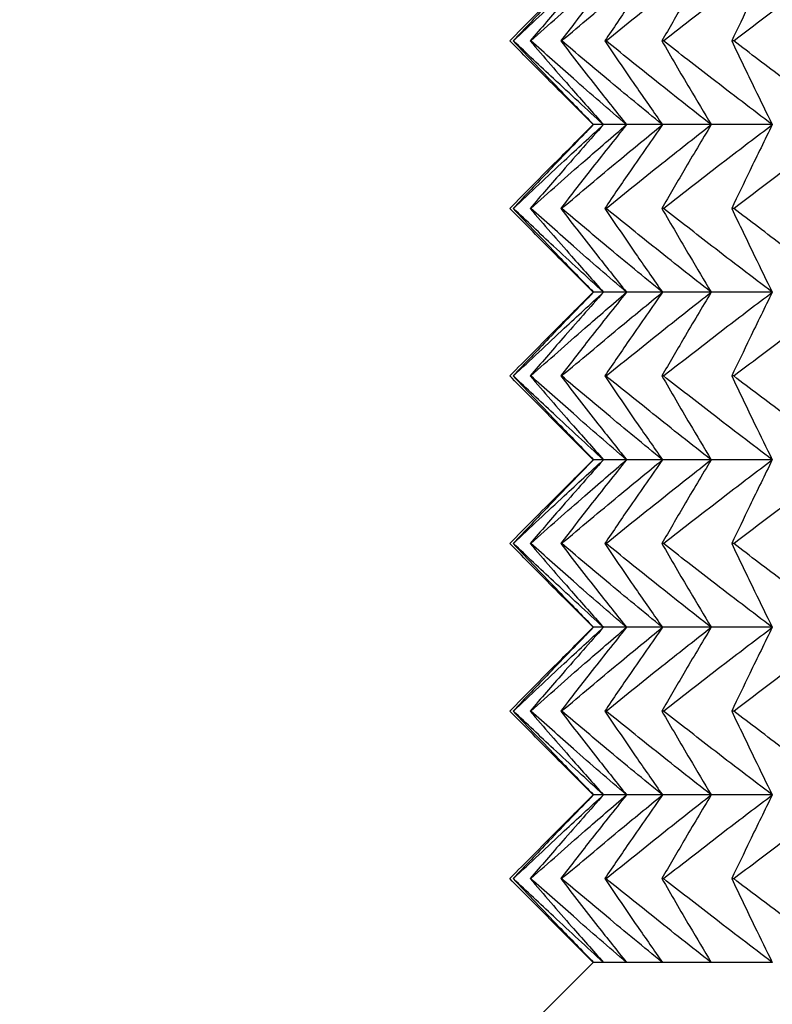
# Model space of a CAD drawing. Header units: millimetres. Extents: x 0 to 210, y 0 to 297.
# Tile 27 of 80: x 42.22 to 43.57, y 270.75 to 272.52. Entities that reach past the tile are written whole.
import ezdxf

# ---------------------------------------------------------------- set-up
doc = ezdxf.new("R2010")
doc.units = ezdxf.units.MM
doc.styles.add('SLDTEXTSTYLE0', font='TXT', dxfattribs={"width": 0.75})
doc.dimstyles.new('SLDDIMSTYLE7', dxfattribs={"dimtxt": 3.5, "dimasz": 3.302, "dimexe": 0, "dimexo": 0.0625, "dimgap": 0.875, "dimtad": 1, "dimdec": 1, "dimlfac": 2, "dimrnd": 1e-09, "dimzin": 12, "dimdsep": 46, "dimtxsty": 'SLDTEXTSTYLE0', "dimsah": 1, "dimcen": 0.09, "dimadec": 0, "dimazin": 3, "dimtfac": 1, "dimtdec": 1, "dimtofl": 0, "dimtmove": 0, "dimatfit": 3, "dimfxl": 1, "dimfrac": 2, "dimtolj": 1, "dimtzin": 12, "dimarcsym": 0})

# ---------------------------------------------------------------- blocks, each defined once
blk = doc.blocks.new('_D_6')
at = {"color": 7, "linetype": 'Continuous', "lineweight": 0}
for p, q in [((42.9507, 283.0273), (32.1034, 283.0273)), ((33.1034, 256.9252), (33.1034, 283.0273)), ((43.3974, 256.9252), (32.1034, 256.9252))]:
    blk.add_line(p, q, dxfattribs=at)
at = {"color": 7, "linetype": 'Continuous', "lineweight": 18}
for points in [[(33.1034, 283.0273), (32.5954, 279.7253), (33.6114, 279.7253)], [(33.1034, 256.9252), (33.6114, 260.2272), (32.5954, 260.2272)]]:
    blk.add_solid(points, dxfattribs=at)
at = {"color": 7, "linetype": 'Continuous', "lineweight": 18, "insert": (28.5916, 265.4533), "char_height": 3.5, "attachment_point": 1, "rotation": 90, "style": 'SLDTEXTSTYLE0'}
blk.add_mtext('52,2', dxfattribs=at)

msp = doc.modelspace()

# ---------------------------------------------------------------- linework, layer by layer
at = {"color": 7, "linetype": 'Continuous', "lineweight": 25}
for p, q in [((43.1079, 272.4773), (43.1074, 272.4773)), ((43.1389, 272.4773), (43.1378, 272.4773)), ((43.1943, 272.4773), (43.1926, 272.4773)), ((43.2737, 272.4773), (43.2714, 272.4773)), ((43.3766, 272.4773), (43.3737, 272.4773)), ((43.5023, 272.4773), (43.4988, 272.4773)), ((43.176, 272.402), (43.2507, 272.3273)), ((43.2507, 272.3273), (43.176, 272.2526)), ((43.2514, 272.3273), (43.2507, 272.3273)), ((43.2691, 272.3273), (43.2514, 272.3273)), ((43.3104, 272.3273), (43.2691, 272.3273)), ((43.3748, 272.3273), (43.3104, 272.3273)), ((43.462, 272.3273), (43.3748, 272.3273)), ((43.5715, 272.3273), (43.462, 272.3273)), ((43.1079, 272.1773), (43.1074, 272.1773)), ((43.1389, 272.1773), (43.1378, 272.1773)), ((43.1943, 272.1773), (43.1926, 272.1773)), ((43.2737, 272.1773), (43.2714, 272.1773)), ((43.3766, 272.1773), (43.3737, 272.1773)), ((43.5023, 272.1773), (43.4988, 272.1773)), ((43.176, 272.102), (43.2507, 272.0273)), ((43.2507, 272.0273), (43.176, 271.9526)), ((43.2514, 272.0273), (43.2507, 272.0273)), ((43.2691, 272.0273), (43.2514, 272.0273)), ((43.3104, 272.0273), (43.2691, 272.0273)), ((43.3748, 272.0273), (43.3104, 272.0273)), ((43.462, 272.0273), (43.3748, 272.0273)), ((43.5715, 272.0273), (43.462, 272.0273)), ((43.1079, 271.8773), (43.1074, 271.8773)), ((43.1389, 271.8773), (43.1378, 271.8773)), ((43.1943, 271.8773), (43.1926, 271.8773)), ((43.2737, 271.8773), (43.2714, 271.8773)), ((43.3766, 271.8773), (43.3737, 271.8773)), ((43.5023, 271.8773), (43.4988, 271.8773)), ((43.176, 271.802), (43.2507, 271.7273)), ((43.2507, 271.7273), (43.176, 271.6526)), ((43.2514, 271.7273), (43.2507, 271.7273)), ((43.2691, 271.7273), (43.2514, 271.7273)), ((43.3104, 271.7273), (43.2691, 271.7273)), ((43.3748, 271.7273), (43.3104, 271.7273)), ((43.462, 271.7273), (43.3748, 271.7273)), ((43.5715, 271.7273), (43.462, 271.7273)), ((43.1079, 271.5773), (43.1074, 271.5773)), ((43.1389, 271.5773), (43.1378, 271.5773)), ((43.1943, 271.5773), (43.1926, 271.5773)), ((43.2737, 271.5773), (43.2714, 271.5773)), ((43.3766, 271.5773), (43.3737, 271.5773)), ((43.5023, 271.5773), (43.4988, 271.5773)), ((43.176, 271.502), (43.2507, 271.4273)), ((43.2507, 271.4273), (43.176, 271.3526)), ((43.2514, 271.4273), (43.2507, 271.4273)), ((43.2691, 271.4273), (43.2514, 271.4273)), ((43.3104, 271.4273), (43.2691, 271.4273)), ((43.3748, 271.4273), (43.3104, 271.4273)), ((43.462, 271.4273), (43.3748, 271.4273)), ((43.5715, 271.4273), (43.462, 271.4273)), ((43.1079, 271.2773), (43.1074, 271.2773)), ((43.1389, 271.2773), (43.1378, 271.2773)), ((43.1943, 271.2773), (43.1926, 271.2773)), ((43.2737, 271.2773), (43.2714, 271.2773)), ((43.3766, 271.2773), (43.3737, 271.2773)), ((43.5023, 271.2773), (43.4988, 271.2773)), ((43.176, 271.202), (43.2507, 271.1273)), ((43.2507, 271.1273), (43.176, 271.0526)), ((43.2514, 271.1273), (43.2507, 271.1273)), ((43.2691, 271.1273), (43.2514, 271.1273)), ((43.3104, 271.1273), (43.2691, 271.1273)), ((43.3748, 271.1273), (43.3104, 271.1273)), ((43.462, 271.1273), (43.3748, 271.1273)), ((43.5715, 271.1273), (43.462, 271.1273)), ((43.1074, 270.9773), (43.1079, 270.9773)), ((43.1378, 270.9773), (43.1389, 270.9773)), ((43.1926, 270.9773), (43.1943, 270.9773)), ((43.2714, 270.9773), (43.2737, 270.9773)), ((43.3737, 270.9773), (43.3766, 270.9773)), ((43.4988, 270.9773), (43.5023, 270.9773)), ((43.176, 270.902), (43.2507, 270.8273)), ((43.2507, 270.8273), (43.1007, 270.6773)), ((43.2514, 270.8273), (43.2507, 270.8273)), ((43.2691, 270.8273), (43.2514, 270.8273)), ((43.3104, 270.8273), (43.2691, 270.8273)), ((43.3748, 270.8273), (43.3104, 270.8273)), ((43.462, 270.8273), (43.3748, 270.8273)), ((43.5715, 270.8273), (43.462, 270.8273))]:
    msp.add_line(p, q, dxfattribs=at)
for points, knots in [([(43.1014, 272.4773), (43.1296, 272.5059), (43.1792, 272.5562), (43.2296, 272.6058), (43.2514, 272.6273)], [0, 0, 0, 0, 0.5674602, 1, 1, 1, 1]), ([(43.2514, 272.6273), (43.2247, 272.5999), (43.1764, 272.5502), (43.1287, 272.4998), (43.1074, 272.4773)], [0, 0, 0, 0, 0.552433, 1, 1, 1, 1]), ([(43.1079, 272.4773), (43.1382, 272.5059), (43.1916, 272.5563), (43.2457, 272.6058), (43.2691, 272.6273)], [0, 0, 0, 0, 0.56729, 1, 1, 1, 1]), ([(43.2691, 272.6273), (43.2448, 272.5999), (43.2007, 272.5502), (43.1572, 272.4998), (43.1378, 272.4773)], [0, 0, 0, 0, 0.552216, 1, 1, 1, 1]), ([(43.1389, 272.4773), (43.1711, 272.5059), (43.2279, 272.5563), (43.2855, 272.6058), (43.3104, 272.6273)], [0, 0, 0, 0, 0.567145, 1, 1, 1, 1]), ([(43.3104, 272.6273), (43.2885, 272.5999), (43.2489, 272.5501), (43.21, 272.4998), (43.1926, 272.4773)], [0, 0, 0, 0, 0.551967, 1, 1, 1, 1]), ([(43.1943, 272.4773), (43.2282, 272.5059), (43.2881, 272.5563), (43.3486, 272.6059), (43.3748, 272.6273)], [0, 0, 0, 0, 0.567027, 1, 1, 1, 1]), ([(43.3748, 272.6273), (43.3556, 272.5998), (43.3208, 272.5501), (43.2867, 272.4998), (43.2714, 272.4773)], [0, 0, 0, 0, 0.551688, 1, 1, 1, 1]), ([(43.2737, 272.4773), (43.3091, 272.5059), (43.3716, 272.5563), (43.4347, 272.6059), (43.462, 272.6273)], [0, 0, 0, 0, 0.56693, 1, 1, 1, 1]), ([(43.462, 272.6273), (43.4456, 272.5998), (43.4159, 272.55), (43.3868, 272.4998), (43.3737, 272.4773)], [0, 0, 0, 0, 0.551383, 1, 1, 1, 1]), ([(43.3766, 272.4773), (43.4132, 272.5059), (43.4779, 272.5563), (43.5432, 272.6059), (43.5715, 272.6273)], [0, 0, 0, 0, 0.566853, 1, 1, 1, 1]), ([(43.5715, 272.6273), (43.558, 272.5998), (43.5335, 272.55), (43.5096, 272.4998), (43.4988, 272.4773)], [0, 0, 0, 0, 0.551066, 1, 1, 1, 1]), ([(43.5023, 272.4773), (43.5399, 272.5059), (43.6063, 272.5563), (43.6734, 272.6059), (43.7024, 272.6273)], [0, 0, 0, 0, 0.566794, 1, 1, 1, 1]), ([(43.2514, 272.3273), (43.2236, 272.3547), (43.1732, 272.4044), (43.1236, 272.4548), (43.1014, 272.4773)], [0, 0, 0, 0, 0.552551, 1, 1, 1, 1]), ([(43.1074, 272.4773), (43.1344, 272.4487), (43.1821, 272.3984), (43.2305, 272.3488), (43.2514, 272.3273)], [0, 0, 0, 0, 0.567529, 1, 1, 1, 1]), ([(43.2691, 272.3273), (43.2392, 272.3547), (43.1851, 272.4044), (43.1317, 272.4548), (43.1079, 272.4773)], [0, 0, 0, 0, 0.552719, 1, 1, 1, 1]), ([(43.1378, 272.4773), (43.1625, 272.4488), (43.2059, 272.3984), (43.2501, 272.3488), (43.2691, 272.3273)], [0, 0, 0, 0, 0.567743, 1, 1, 1, 1]), ([(43.3104, 272.3273), (43.2786, 272.3547), (43.2211, 272.4043), (43.1643, 272.4548), (43.1389, 272.4773)], [0, 0, 0, 0, 0.55286, 1, 1, 1, 1]), ([(43.1926, 272.4773), (43.2147, 272.4488), (43.2536, 272.3985), (43.2932, 272.3488), (43.3104, 272.3273)], [0, 0, 0, 0, 0.567991, 1, 1, 1, 1]), ([(43.3748, 272.3273), (43.3413, 272.3547), (43.2808, 272.4043), (43.221, 272.4548), (43.1943, 272.4773)], [0, 0, 0, 0, 0.552977, 1, 1, 1, 1]), ([(43.2714, 272.4773), (43.2908, 272.4488), (43.325, 272.3985), (43.3598, 272.3488), (43.3748, 272.3273)], [0, 0, 0, 0, 0.568269, 1, 1, 1, 1]), ([(43.462, 272.3273), (43.4271, 272.3547), (43.364, 272.4043), (43.3016, 272.4548), (43.2737, 272.4773)], [0, 0, 0, 0, 0.553072, 1, 1, 1, 1]), ([(43.3737, 272.4773), (43.3903, 272.4488), (43.4194, 272.3986), (43.4492, 272.3488), (43.462, 272.3273)], [0, 0, 0, 0, 0.568572, 1, 1, 1, 1]), ([(43.5715, 272.3273), (43.5354, 272.3547), (43.4701, 272.4043), (43.4055, 272.4548), (43.3766, 272.4773)], [0, 0, 0, 0, 0.553148, 1, 1, 1, 1]), ([(43.4988, 272.4773), (43.5124, 272.4488), (43.5364, 272.3987), (43.5609, 272.3488), (43.5715, 272.3273)], [0, 0, 0, 0, 0.568889, 1, 1, 1, 1]), ([(43.7024, 272.3273), (43.6654, 272.3547), (43.5983, 272.4043), (43.5319, 272.4548), (43.5023, 272.4773)], [0, 0, 0, 0, 0.553207, 1, 1, 1, 1]), ([(43.1014, 272.1773), (43.1296, 272.2059), (43.1792, 272.2562), (43.2296, 272.3058), (43.2514, 272.3273)], [0, 0, 0, 0, 0.5674602, 1, 1, 1, 1]), ([(43.2514, 272.3273), (43.2247, 272.2999), (43.1764, 272.2502), (43.1287, 272.1998), (43.1074, 272.1773)], [0, 0, 0, 0, 0.552433, 1, 1, 1, 1]), ([(43.1079, 272.1773), (43.1382, 272.2059), (43.1916, 272.2562), (43.2457, 272.3058), (43.2691, 272.3273)], [0, 0, 0, 0, 0.56729, 1, 1, 1, 1]), ([(43.2691, 272.3273), (43.2448, 272.2999), (43.2007, 272.2502), (43.1572, 272.1998), (43.1378, 272.1773)], [0, 0, 0, 0, 0.552216, 1, 1, 1, 1]), ([(43.1389, 272.1773), (43.1711, 272.2059), (43.2279, 272.2563), (43.2855, 272.3058), (43.3104, 272.3273)], [0, 0, 0, 0, 0.567145, 1, 1, 1, 1]), ([(43.3104, 272.3273), (43.2885, 272.2998), (43.2489, 272.2501), (43.21, 272.1998), (43.1926, 272.1773)], [0, 0, 0, 0, 0.551967, 1, 1, 1, 1]), ([(43.1943, 272.1773), (43.2282, 272.2059), (43.2881, 272.2563), (43.3486, 272.3058), (43.3748, 272.3273)], [0, 0, 0, 0, 0.567027, 1, 1, 1, 1]), ([(43.3748, 272.3273), (43.3556, 272.2998), (43.3208, 272.2501), (43.2867, 272.1998), (43.2714, 272.1773)], [0, 0, 0, 0, 0.551688, 1, 1, 1, 1]), ([(43.2737, 272.1773), (43.3091, 272.2059), (43.3716, 272.2563), (43.4347, 272.3058), (43.462, 272.3273)], [0, 0, 0, 0, 0.56693, 1, 1, 1, 1]), ([(43.462, 272.3273), (43.4456, 272.2998), (43.4159, 272.25), (43.3868, 272.1998), (43.3737, 272.1773)], [0, 0, 0, 0, 0.551383, 1, 1, 1, 1]), ([(43.3766, 272.1773), (43.4132, 272.2059), (43.4779, 272.2563), (43.5432, 272.3058), (43.5715, 272.3273)], [0, 0, 0, 0, 0.566853, 1, 1, 1, 1]), ([(43.5715, 272.3273), (43.558, 272.2998), (43.5335, 272.25), (43.5096, 272.1998), (43.4988, 272.1773)], [0, 0, 0, 0, 0.551066, 1, 1, 1, 1]), ([(43.5023, 272.1773), (43.5399, 272.2059), (43.6063, 272.2563), (43.6734, 272.3058), (43.7024, 272.3273)], [0, 0, 0, 0, 0.566794, 1, 1, 1, 1]), ([(43.2514, 272.0273), (43.2236, 272.0547), (43.1732, 272.1044), (43.1236, 272.1548), (43.1014, 272.1773)], [0, 0, 0, 0, 0.552529, 1, 1, 1, 1]), ([(43.1074, 272.1773), (43.1344, 272.1487), (43.1821, 272.0984), (43.2305, 272.0488), (43.2514, 272.0273)], [0, 0, 0, 0, 0.567558, 1, 1, 1, 1]), ([(43.2691, 272.0273), (43.2392, 272.0547), (43.1851, 272.1044), (43.1317, 272.1548), (43.1079, 272.1773)], [0, 0, 0, 0, 0.552698, 1, 1, 1, 1]), ([(43.1378, 272.1773), (43.1625, 272.1487), (43.2059, 272.0984), (43.2501, 272.0488), (43.2691, 272.0273)], [0, 0, 0, 0, 0.567775, 1, 1, 1, 1]), ([(43.3104, 272.0273), (43.2786, 272.0547), (43.2211, 272.1043), (43.1643, 272.1548), (43.1389, 272.1773)], [0, 0, 0, 0, 0.552841, 1, 1, 1, 1]), ([(43.1926, 272.1773), (43.2147, 272.1488), (43.2536, 272.0985), (43.2932, 272.0488), (43.3104, 272.0273)], [0, 0, 0, 0, 0.568026, 1, 1, 1, 1]), ([(43.3748, 272.0273), (43.3413, 272.0547), (43.2808, 272.1043), (43.221, 272.1548), (43.1943, 272.1773)], [0, 0, 0, 0, 0.552959, 1, 1, 1, 1]), ([(43.2714, 272.1773), (43.2908, 272.1488), (43.325, 272.0985), (43.3598, 272.0488), (43.3748, 272.0273)], [0, 0, 0, 0, 0.568307, 1, 1, 1, 1]), ([(43.462, 272.0273), (43.4271, 272.0547), (43.364, 272.1043), (43.3016, 272.1548), (43.2737, 272.1773)], [0, 0, 0, 0, 0.5530551, 1, 1, 1, 1]), ([(43.3737, 272.1773), (43.3903, 272.1488), (43.4194, 272.0986), (43.4492, 272.0488), (43.462, 272.0273)], [0, 0, 0, 0, 0.568614, 1, 1, 1, 1]), ([(43.5715, 272.0273), (43.5354, 272.0547), (43.4701, 272.1043), (43.4055, 272.1548), (43.3766, 272.1773)], [0, 0, 0, 0, 0.553132, 1, 1, 1, 1]), ([(43.4988, 272.1773), (43.5124, 272.1488), (43.5364, 272.0987), (43.5609, 272.0488), (43.5715, 272.0273)], [0, 0, 0, 0, 0.568934, 1, 1, 1, 1]), ([(43.7024, 272.0273), (43.6654, 272.0547), (43.5983, 272.1043), (43.5319, 272.1548), (43.5023, 272.1773)], [0, 0, 0, 0, 0.553191, 1, 1, 1, 1]), ([(43.1014, 271.8773), (43.1296, 271.9059), (43.1792, 271.9562), (43.2296, 272.0058), (43.2514, 272.0273)], [0, 0, 0, 0, 0.5674321, 1, 1, 1, 1]), ([(43.2514, 272.0273), (43.2247, 271.9999), (43.1764, 271.9502), (43.1287, 271.8998), (43.1074, 271.8773)], [0, 0, 0, 0, 0.552456, 1, 1, 1, 1]), ([(43.1079, 271.8773), (43.1382, 271.9059), (43.1916, 271.9562), (43.2457, 272.0058), (43.2691, 272.0273)], [0, 0, 0, 0, 0.567264, 1, 1, 1, 1]), ([(43.2691, 272.0273), (43.2448, 271.9999), (43.2007, 271.9502), (43.1572, 271.8998), (43.1378, 271.8773)], [0, 0, 0, 0, 0.552241, 1, 1, 1, 1]), ([(43.1389, 271.8773), (43.1711, 271.9059), (43.2279, 271.9563), (43.2855, 272.0058), (43.3104, 272.0273)], [0, 0, 0, 0, 0.567121, 1, 1, 1, 1]), ([(43.3104, 272.0273), (43.2885, 271.9999), (43.2489, 271.9501), (43.21, 271.8998), (43.1926, 271.8773)], [0, 0, 0, 0, 0.551994, 1, 1, 1, 1]), ([(43.1943, 271.8773), (43.2282, 271.9059), (43.2881, 271.9563), (43.3486, 272.0058), (43.3748, 272.0273)], [0, 0, 0, 0, 0.5670037, 1, 1, 1, 1]), ([(43.3748, 272.0273), (43.3556, 271.9998), (43.3208, 271.9501), (43.2867, 271.8998), (43.2714, 271.8773)], [0, 0, 0, 0, 0.551718, 1, 1, 1, 1]), ([(43.2737, 271.8773), (43.3091, 271.9059), (43.3716, 271.9563), (43.4347, 272.0059), (43.462, 272.0273)], [0, 0, 0, 0, 0.566909, 1, 1, 1, 1]), ([(43.462, 272.0273), (43.4456, 271.9998), (43.4159, 271.95), (43.3868, 271.8998), (43.3737, 271.8773)], [0, 0, 0, 0, 0.551416, 1, 1, 1, 1]), ([(43.3766, 271.8773), (43.4132, 271.9059), (43.4779, 271.9563), (43.5432, 272.0059), (43.5715, 272.0273)], [0, 0, 0, 0, 0.566832, 1, 1, 1, 1]), ([(43.5715, 272.0273), (43.558, 271.9998), (43.5335, 271.95), (43.5096, 271.8998), (43.4988, 271.8773)], [0, 0, 0, 0, 0.551102, 1, 1, 1, 1]), ([(43.5023, 271.8773), (43.5399, 271.9059), (43.6063, 271.9563), (43.6734, 272.0059), (43.7024, 272.0273)], [0, 0, 0, 0, 0.566774, 1, 1, 1, 1]), ([(43.2514, 271.7273), (43.2236, 271.7547), (43.1732, 271.8044), (43.1236, 271.8548), (43.1014, 271.8773)], [0, 0, 0, 0, 0.552529, 1, 1, 1, 1]), ([(43.1074, 271.8773), (43.1344, 271.8487), (43.1821, 271.7984), (43.2305, 271.7488), (43.2514, 271.7273)], [0, 0, 0, 0, 0.567506, 1, 1, 1, 1]), ([(43.2691, 271.7273), (43.2392, 271.7547), (43.1851, 271.8044), (43.1317, 271.8548), (43.1079, 271.8773)], [0, 0, 0, 0, 0.552698, 1, 1, 1, 1]), ([(43.1378, 271.8773), (43.1625, 271.8487), (43.2059, 271.7985), (43.2501, 271.7488), (43.2691, 271.7273)], [0, 0, 0, 0, 0.567719, 1, 1, 1, 1]), ([(43.3104, 271.7273), (43.2786, 271.7547), (43.2211, 271.8043), (43.1643, 271.8548), (43.1389, 271.8773)], [0, 0, 0, 0, 0.552841, 1, 1, 1, 1]), ([(43.1926, 271.8773), (43.2147, 271.8488), (43.2536, 271.7985), (43.2932, 271.7488), (43.3104, 271.7273)], [0, 0, 0, 0, 0.567965, 1, 1, 1, 1]), ([(43.3748, 271.7273), (43.3413, 271.7547), (43.2808, 271.8043), (43.221, 271.8548), (43.1943, 271.8773)], [0, 0, 0, 0, 0.552959, 1, 1, 1, 1]), ([(43.2714, 271.8773), (43.2908, 271.8488), (43.325, 271.7985), (43.3598, 271.7488), (43.3748, 271.7273)], [0, 0, 0, 0, 0.5682399, 1, 1, 1, 1]), ([(43.462, 271.7273), (43.4271, 271.7547), (43.364, 271.8043), (43.3016, 271.8547), (43.2737, 271.8773)], [0, 0, 0, 0, 0.5530551, 1, 1, 1, 1]), ([(43.3737, 271.8773), (43.3903, 271.8488), (43.4194, 271.7986), (43.4492, 271.7488), (43.462, 271.7273)], [0, 0, 0, 0, 0.568541, 1, 1, 1, 1]), ([(43.5715, 271.7273), (43.5354, 271.7547), (43.4701, 271.8043), (43.4055, 271.8547), (43.3766, 271.8773)], [0, 0, 0, 0, 0.553132, 1, 1, 1, 1]), ([(43.4988, 271.8773), (43.5124, 271.8488), (43.5364, 271.7987), (43.5609, 271.7488), (43.5715, 271.7273)], [0, 0, 0, 0, 0.568854, 1, 1, 1, 1]), ([(43.7024, 271.7273), (43.6654, 271.7547), (43.5983, 271.8043), (43.5319, 271.8547), (43.5023, 271.8773)], [0, 0, 0, 0, 0.553191, 1, 1, 1, 1]), ([(43.1014, 271.5773), (43.1296, 271.6059), (43.1792, 271.6562), (43.2296, 271.7058), (43.2514, 271.7273)], [0, 0, 0, 0, 0.5674602, 1, 1, 1, 1]), ([(43.2514, 271.7273), (43.2247, 271.6999), (43.1764, 271.6502), (43.1287, 271.5998), (43.1074, 271.5773)], [0, 0, 0, 0, 0.552433, 1, 1, 1, 1]), ([(43.1079, 271.5773), (43.1382, 271.6059), (43.1916, 271.6563), (43.2457, 271.7058), (43.2691, 271.7273)], [0, 0, 0, 0, 0.56729, 1, 1, 1, 1]), ([(43.2691, 271.7273), (43.2448, 271.6999), (43.2007, 271.6502), (43.1572, 271.5998), (43.1378, 271.5773)], [0, 0, 0, 0, 0.552216, 1, 1, 1, 1]), ([(43.1389, 271.5773), (43.1711, 271.6059), (43.2279, 271.6563), (43.2855, 271.7058), (43.3104, 271.7273)], [0, 0, 0, 0, 0.567145, 1, 1, 1, 1]), ([(43.3104, 271.7273), (43.2885, 271.6999), (43.2489, 271.6501), (43.21, 271.5998), (43.1926, 271.5773)], [0, 0, 0, 0, 0.551967, 1, 1, 1, 1]), ([(43.1943, 271.5773), (43.2282, 271.6059), (43.2881, 271.6563), (43.3486, 271.7058), (43.3748, 271.7273)], [0, 0, 0, 0, 0.567027, 1, 1, 1, 1]), ([(43.3748, 271.7273), (43.3556, 271.6998), (43.3208, 271.6501), (43.2867, 271.5998), (43.2714, 271.5773)], [0, 0, 0, 0, 0.551688, 1, 1, 1, 1]), ([(43.2737, 271.5773), (43.3091, 271.6059), (43.3716, 271.6563), (43.4347, 271.7059), (43.462, 271.7273)], [0, 0, 0, 0, 0.56693, 1, 1, 1, 1]), ([(43.462, 271.7273), (43.4456, 271.6998), (43.4159, 271.65), (43.3868, 271.5998), (43.3737, 271.5773)], [0, 0, 0, 0, 0.551383, 1, 1, 1, 1]), ([(43.3766, 271.5773), (43.4132, 271.6059), (43.4779, 271.6563), (43.5432, 271.7059), (43.5715, 271.7273)], [0, 0, 0, 0, 0.566853, 1, 1, 1, 1]), ([(43.5715, 271.7273), (43.558, 271.6998), (43.5335, 271.65), (43.5096, 271.5998), (43.4988, 271.5773)], [0, 0, 0, 0, 0.551066, 1, 1, 1, 1]), ([(43.5023, 271.5773), (43.5399, 271.6059), (43.6063, 271.6563), (43.6734, 271.7059), (43.7024, 271.7273)], [0, 0, 0, 0, 0.566794, 1, 1, 1, 1]), ([(43.2514, 271.4273), (43.2236, 271.4547), (43.1732, 271.5044), (43.1236, 271.5548), (43.1014, 271.5773)], [0, 0, 0, 0, 0.552529, 1, 1, 1, 1]), ([(43.1074, 271.5773), (43.1344, 271.5487), (43.1821, 271.4984), (43.2305, 271.4488), (43.2514, 271.4273)], [0, 0, 0, 0, 0.567558, 1, 1, 1, 1]), ([(43.2691, 271.4273), (43.2392, 271.4547), (43.1851, 271.5044), (43.1317, 271.5548), (43.1079, 271.5773)], [0, 0, 0, 0, 0.552698, 1, 1, 1, 1]), ([(43.1378, 271.5773), (43.1625, 271.5487), (43.2059, 271.4985), (43.2501, 271.4488), (43.2691, 271.4273)], [0, 0, 0, 0, 0.567775, 1, 1, 1, 1]), ([(43.3104, 271.4273), (43.2786, 271.4547), (43.2211, 271.5043), (43.1643, 271.5548), (43.1389, 271.5773)], [0, 0, 0, 0, 0.552841, 1, 1, 1, 1]), ([(43.1926, 271.5773), (43.2147, 271.5488), (43.2536, 271.4985), (43.2932, 271.4488), (43.3104, 271.4273)], [0, 0, 0, 0, 0.568026, 1, 1, 1, 1]), ([(43.3748, 271.4273), (43.3413, 271.4547), (43.2808, 271.5043), (43.221, 271.5548), (43.1943, 271.5773)], [0, 0, 0, 0, 0.552959, 1, 1, 1, 1]), ([(43.2714, 271.5773), (43.2908, 271.5488), (43.325, 271.4985), (43.3598, 271.4488), (43.3748, 271.4273)], [0, 0, 0, 0, 0.568307, 1, 1, 1, 1]), ([(43.462, 271.4273), (43.4271, 271.4547), (43.364, 271.5043), (43.3016, 271.5548), (43.2737, 271.5773)], [0, 0, 0, 0, 0.5530551, 1, 1, 1, 1]), ([(43.3737, 271.5773), (43.3903, 271.5488), (43.4194, 271.4986), (43.4492, 271.4488), (43.462, 271.4273)], [0, 0, 0, 0, 0.568614, 1, 1, 1, 1]), ([(43.5715, 271.4273), (43.5354, 271.4547), (43.4701, 271.5043), (43.4055, 271.5548), (43.3766, 271.5773)], [0, 0, 0, 0, 0.553132, 1, 1, 1, 1]), ([(43.4988, 271.5773), (43.5124, 271.5488), (43.5364, 271.4987), (43.5609, 271.4488), (43.5715, 271.4273)], [0, 0, 0, 0, 0.568934, 1, 1, 1, 1]), ([(43.7024, 271.4273), (43.6654, 271.4547), (43.5983, 271.5043), (43.5319, 271.5548), (43.5023, 271.5773)], [0, 0, 0, 0, 0.553191, 1, 1, 1, 1]), ([(43.1014, 271.2773), (43.1296, 271.3059), (43.1792, 271.3562), (43.2296, 271.4058), (43.2514, 271.4273)], [0, 0, 0, 0, 0.5674321, 1, 1, 1, 1]), ([(43.2514, 271.4273), (43.2247, 271.3999), (43.1764, 271.3502), (43.1287, 271.2998), (43.1074, 271.2773)], [0, 0, 0, 0, 0.552456, 1, 1, 1, 1]), ([(43.1079, 271.2773), (43.1382, 271.3059), (43.1916, 271.3562), (43.2457, 271.4058), (43.2691, 271.4273)], [0, 0, 0, 0, 0.567264, 1, 1, 1, 1]), ([(43.2691, 271.4273), (43.2448, 271.3999), (43.2007, 271.3502), (43.1572, 271.2998), (43.1378, 271.2773)], [0, 0, 0, 0, 0.552241, 1, 1, 1, 1]), ([(43.1389, 271.2773), (43.1711, 271.3059), (43.2279, 271.3563), (43.2855, 271.4059), (43.3104, 271.4273)], [0, 0, 0, 0, 0.567121, 1, 1, 1, 1]), ([(43.3104, 271.4273), (43.2885, 271.3999), (43.2489, 271.3501), (43.21, 271.2998), (43.1926, 271.2773)], [0, 0, 0, 0, 0.551994, 1, 1, 1, 1]), ([(43.1943, 271.2773), (43.2282, 271.3059), (43.2881, 271.3563), (43.3486, 271.4059), (43.3748, 271.4273)], [0, 0, 0, 0, 0.5670037, 1, 1, 1, 1]), ([(43.3748, 271.4273), (43.3556, 271.3998), (43.3208, 271.3501), (43.2867, 271.2998), (43.2714, 271.2773)], [0, 0, 0, 0, 0.551718, 1, 1, 1, 1]), ([(43.2737, 271.2773), (43.3091, 271.3059), (43.3716, 271.3563), (43.4347, 271.4059), (43.462, 271.4273)], [0, 0, 0, 0, 0.566909, 1, 1, 1, 1]), ([(43.462, 271.4273), (43.4456, 271.3998), (43.4159, 271.35), (43.3868, 271.2998), (43.3737, 271.2773)], [0, 0, 0, 0, 0.551416, 1, 1, 1, 1]), ([(43.3766, 271.2773), (43.4132, 271.3059), (43.4779, 271.3563), (43.5432, 271.4059), (43.5715, 271.4273)], [0, 0, 0, 0, 0.566832, 1, 1, 1, 1]), ([(43.5715, 271.4273), (43.558, 271.3998), (43.5335, 271.35), (43.5096, 271.2998), (43.4988, 271.2773)], [0, 0, 0, 0, 0.551102, 1, 1, 1, 1]), ([(43.5023, 271.2773), (43.5399, 271.3059), (43.6063, 271.3563), (43.6734, 271.4059), (43.7024, 271.4273)], [0, 0, 0, 0, 0.566774, 1, 1, 1, 1]), ([(43.2514, 271.1273), (43.2236, 271.1547), (43.1732, 271.2044), (43.1236, 271.2548), (43.1014, 271.2773)], [0, 0, 0, 0, 0.552529, 1, 1, 1, 1]), ([(43.1074, 271.2773), (43.1344, 271.2487), (43.1821, 271.1984), (43.2305, 271.1488), (43.2514, 271.1273)], [0, 0, 0, 0, 0.567558, 1, 1, 1, 1]), ([(43.2691, 271.1273), (43.2392, 271.1547), (43.1851, 271.2044), (43.1317, 271.2548), (43.1079, 271.2773)], [0, 0, 0, 0, 0.552698, 1, 1, 1, 1]), ([(43.1378, 271.2773), (43.1625, 271.2487), (43.2059, 271.1984), (43.2501, 271.1488), (43.2691, 271.1273)], [0, 0, 0, 0, 0.567775, 1, 1, 1, 1]), ([(43.3104, 271.1273), (43.2786, 271.1547), (43.2211, 271.2043), (43.1643, 271.2548), (43.1389, 271.2773)], [0, 0, 0, 0, 0.552841, 1, 1, 1, 1]), ([(43.1926, 271.2773), (43.2147, 271.2488), (43.2536, 271.1985), (43.2932, 271.1488), (43.3104, 271.1273)], [0, 0, 0, 0, 0.568026, 1, 1, 1, 1]), ([(43.3748, 271.1273), (43.3413, 271.1547), (43.2808, 271.2043), (43.221, 271.2548), (43.1943, 271.2773)], [0, 0, 0, 0, 0.552959, 1, 1, 1, 1]), ([(43.2714, 271.2773), (43.2908, 271.2488), (43.325, 271.1985), (43.3598, 271.1488), (43.3748, 271.1273)], [0, 0, 0, 0, 0.568307, 1, 1, 1, 1]), ([(43.462, 271.1273), (43.4271, 271.1547), (43.364, 271.2043), (43.3016, 271.2548), (43.2737, 271.2773)], [0, 0, 0, 0, 0.5530551, 1, 1, 1, 1]), ([(43.3737, 271.2773), (43.3903, 271.2488), (43.4194, 271.1986), (43.4492, 271.1488), (43.462, 271.1273)], [0, 0, 0, 0, 0.568614, 1, 1, 1, 1]), ([(43.5715, 271.1273), (43.5354, 271.1547), (43.4701, 271.2043), (43.4055, 271.2548), (43.3766, 271.2773)], [0, 0, 0, 0, 0.553132, 1, 1, 1, 1]), ([(43.4988, 271.2773), (43.5124, 271.2488), (43.5364, 271.1987), (43.5609, 271.1488), (43.5715, 271.1273)], [0, 0, 0, 0, 0.568934, 1, 1, 1, 1]), ([(43.7024, 271.1273), (43.6654, 271.1547), (43.5983, 271.2043), (43.5319, 271.2548), (43.5023, 271.2773)], [0, 0, 0, 0, 0.553191, 1, 1, 1, 1]), ([(43.1014, 270.9773), (43.1296, 271.0059), (43.1792, 271.0562), (43.2296, 271.1058), (43.2514, 271.1273)], [0, 0, 0, 0, 0.567411, 1, 1, 1, 1]), ([(43.2514, 271.1273), (43.2247, 271.0999), (43.1764, 271.0502), (43.1287, 270.9998), (43.1074, 270.9773)], [0, 0, 0, 0, 0.552433, 1, 1, 1, 1]), ([(43.1079, 270.9773), (43.1382, 271.0059), (43.1916, 271.0562), (43.2457, 271.1058), (43.2691, 271.1273)], [0, 0, 0, 0, 0.5672435, 1, 1, 1, 1]), ([(43.2691, 271.1273), (43.2448, 271.0999), (43.2007, 271.0502), (43.1572, 270.9998), (43.1378, 270.9773)], [0, 0, 0, 0, 0.552216, 1, 1, 1, 1]), ([(43.1389, 270.9773), (43.1711, 271.0059), (43.2279, 271.0563), (43.2855, 271.1058), (43.3104, 271.1273)], [0, 0, 0, 0, 0.5671025, 1, 1, 1, 1]), ([(43.3104, 271.1273), (43.2885, 271.0999), (43.2489, 271.0501), (43.21, 270.9998), (43.1926, 270.9773)], [0, 0, 0, 0, 0.551967, 1, 1, 1, 1]), ([(43.1943, 270.9773), (43.2282, 271.0059), (43.2881, 271.0563), (43.3486, 271.1058), (43.3748, 271.1273)], [0, 0, 0, 0, 0.566986, 1, 1, 1, 1]), ([(43.3748, 271.1273), (43.3556, 271.0998), (43.3208, 271.0501), (43.2867, 270.9998), (43.2714, 270.9773)], [0, 0, 0, 0, 0.551688, 1, 1, 1, 1]), ([(43.2737, 270.9773), (43.3091, 271.0059), (43.3716, 271.0563), (43.4347, 271.1059), (43.462, 271.1273)], [0, 0, 0, 0, 0.566892, 1, 1, 1, 1]), ([(43.462, 271.1273), (43.4456, 271.0998), (43.4159, 271.05), (43.3868, 270.9998), (43.3737, 270.9773)], [0, 0, 0, 0, 0.551383, 1, 1, 1, 1]), ([(43.3766, 270.9773), (43.4132, 271.0059), (43.4779, 271.0563), (43.5432, 271.1059), (43.5715, 271.1273)], [0, 0, 0, 0, 0.566816, 1, 1, 1, 1]), ([(43.5715, 271.1273), (43.558, 271.0998), (43.5335, 271.05), (43.5096, 270.9998), (43.4988, 270.9773)], [0, 0, 0, 0, 0.551066, 1, 1, 1, 1]), ([(43.5023, 270.9773), (43.5399, 271.0059), (43.6063, 271.0563), (43.6734, 271.1059), (43.7024, 271.1273)], [0, 0, 0, 0, 0.566758, 1, 1, 1, 1]), ([(43.2514, 270.8273), (43.2236, 270.8547), (43.1732, 270.9044), (43.1236, 270.9548), (43.1014, 270.9773)], [0, 0, 0, 0, 0.552551, 1, 1, 1, 1]), ([(43.1074, 270.9773), (43.1344, 270.9487), (43.1821, 270.8984), (43.2305, 270.8488), (43.2514, 270.8273)], [0, 0, 0, 0, 0.567529, 1, 1, 1, 1]), ([(43.2691, 270.8273), (43.2392, 270.8547), (43.1851, 270.9044), (43.1317, 270.9548), (43.1079, 270.9773)], [0, 0, 0, 0, 0.552719, 1, 1, 1, 1]), ([(43.1378, 270.9773), (43.1625, 270.9488), (43.2059, 270.8985), (43.2501, 270.8488), (43.2691, 270.8273)], [0, 0, 0, 0, 0.567743, 1, 1, 1, 1]), ([(43.3104, 270.8273), (43.2786, 270.8547), (43.2211, 270.9043), (43.1643, 270.9548), (43.1389, 270.9773)], [0, 0, 0, 0, 0.55286, 1, 1, 1, 1]), ([(43.1926, 270.9773), (43.2147, 270.9488), (43.2536, 270.8985), (43.2932, 270.8488), (43.3104, 270.8273)], [0, 0, 0, 0, 0.567991, 1, 1, 1, 1]), ([(43.3748, 270.8273), (43.3413, 270.8547), (43.2808, 270.9043), (43.221, 270.9548), (43.1943, 270.9773)], [0, 0, 0, 0, 0.552977, 1, 1, 1, 1]), ([(43.2714, 270.9773), (43.2908, 270.9488), (43.325, 270.8985), (43.3598, 270.8488), (43.3748, 270.8273)], [0, 0, 0, 0, 0.568269, 1, 1, 1, 1]), ([(43.462, 270.8273), (43.4271, 270.8547), (43.364, 270.9043), (43.3016, 270.9548), (43.2737, 270.9773)], [0, 0, 0, 0, 0.553072, 1, 1, 1, 1]), ([(43.3737, 270.9773), (43.3903, 270.9488), (43.4194, 270.8986), (43.4492, 270.8488), (43.462, 270.8273)], [0, 0, 0, 0, 0.568572, 1, 1, 1, 1]), ([(43.5715, 270.8273), (43.5354, 270.8547), (43.4701, 270.9043), (43.4055, 270.9548), (43.3766, 270.9773)], [0, 0, 0, 0, 0.553148, 1, 1, 1, 1]), ([(43.4988, 270.9773), (43.5124, 270.9488), (43.5364, 270.8987), (43.5609, 270.8488), (43.5715, 270.8273)], [0, 0, 0, 0, 0.568889, 1, 1, 1, 1]), ([(43.7024, 270.8273), (43.6654, 270.8547), (43.5983, 270.9043), (43.5319, 270.9548), (43.5023, 270.9773)], [0, 0, 0, 0, 0.553207, 1, 1, 1, 1])]:
    msp.add_open_spline(points, degree=3, knots=knots, dxfattribs=at)

# ---------------------------------------------------------------- dimensions: what is measured, and where the dimension line sits
at = {"color": 7, "linetype": 'Continuous', "lineweight": 18}
dim = msp.add_linear_dim(base=(33.1034, 283.0273), p1=(44.3974, 256.9252), p2=(43.9507, 283.0273), angle=90, dimstyle='SLDDIMSTYLE7', dxfattribs=at)
dim.commit()
dim.dimension.update_dxf_attribs({"geometry": '_D_6', "text_midpoint": (33.1034, 269.979), "dimtype": 160})

doc.saveas('drawing.dxf')
